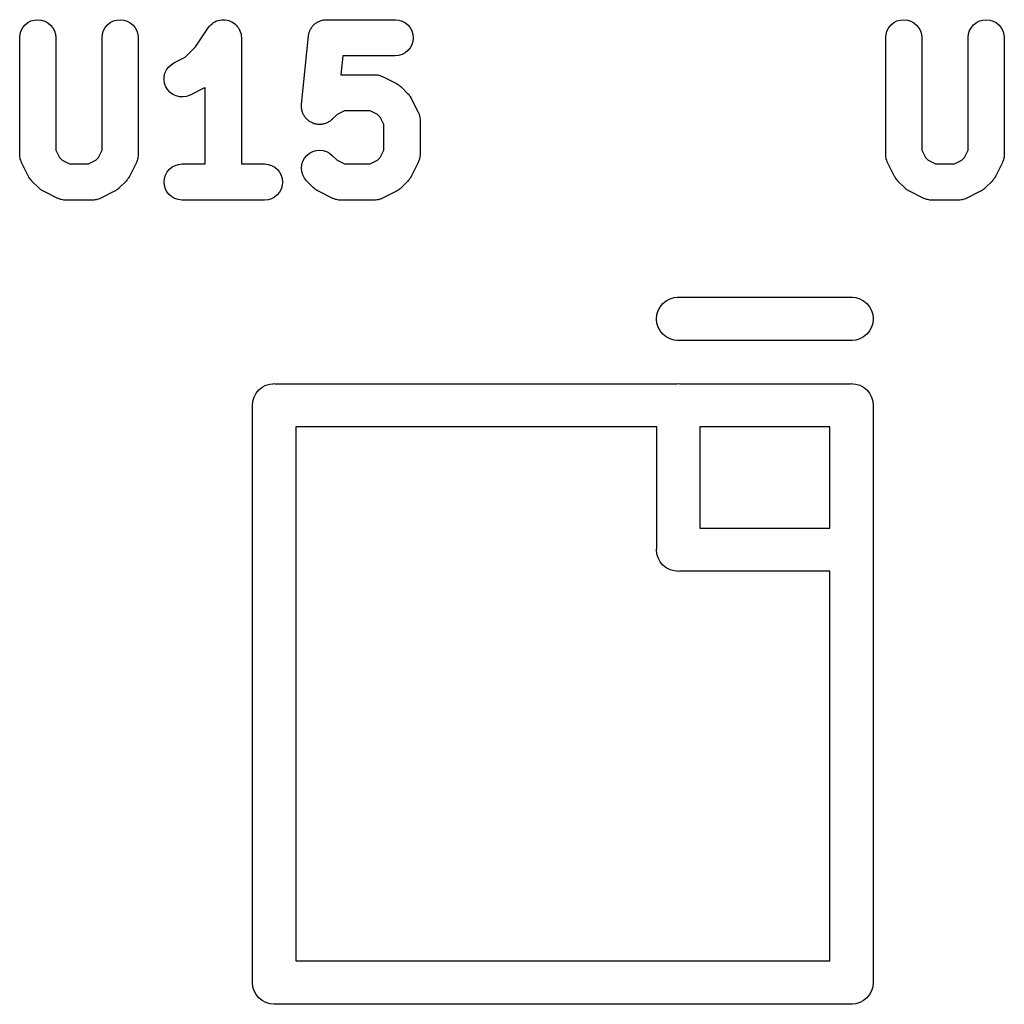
# Model space of a CAD drawing. Extents: x 57.3 to 93.1, y -79.3 to -45.8.
# Tile 22 of 33: x 74.6 to 78, y -63.6 to -60.2. Entities that reach past the tile are written whole.
import ezdxf

# ---------------------------------------------------------------- set-up
doc = ezdxf.new("R2010")
doc.units = 0
doc.header["$MEASUREMENT"] = 0
doc.layers.add('BLACK', color=7, linetype='CONTINUOUS')

msp = doc.modelspace()

# ---------------------------------------------------------------- linework, layer by layer
at = {"layer": 'BLACK', "linetype": 'CONTINUOUS'}
for p, q in [((74.6294, -60.1909), (74.6372, -60.1815)), ((74.6372, -60.1815), (74.6467, -60.1739)), ((74.6467, -60.1739), (74.6575, -60.1682)), ((74.6575, -60.1682), (74.6692, -60.1648)), ((74.6692, -60.1648), (74.6814, -60.1637)), ((74.6814, -60.1637), (74.6935, -60.165)), ((74.6935, -60.165), (74.7052, -60.1686)), ((74.7052, -60.1686), (74.7159, -60.1744)), ((74.7159, -60.1744), (74.7253, -60.1822)), ((74.7253, -60.1822), (74.733, -60.1916)), ((74.9151, -60.1909), (74.9229, -60.1815)), ((74.9229, -60.1815), (74.9324, -60.1739)), ((74.9324, -60.1739), (74.9433, -60.1682)), ((74.9433, -60.1682), (74.955, -60.1648)), ((74.955, -60.1648), (74.9671, -60.1637)), ((74.9671, -60.1637), (74.9792, -60.165)), ((74.9792, -60.165), (74.9909, -60.1686)), ((74.9909, -60.1686), (75.0016, -60.1744)), ((75.0016, -60.1744), (75.011, -60.1822)), ((75.011, -60.1822), (75.0187, -60.1916)), ((75.2762, -60.1862), (75.2801, -60.1815)), ((75.2801, -60.1815), (75.2847, -60.1778)), ((75.2801, -60.1815), (75.2801, -60.1815)), ((75.2801, -60.1815), (75.2801, -60.1815)), ((75.2847, -60.1778), (75.2896, -60.1739)), ((75.2896, -60.1739), (75.2897, -60.1738)), ((75.2896, -60.1739), (75.2896, -60.1739)), ((75.2897, -60.1738), (75.295, -60.1711)), ((75.295, -60.1711), (75.3004, -60.1682)), ((75.3004, -60.1682), (75.3004, -60.1682)), ((75.3004, -60.1682), (75.3005, -60.1682)), ((75.3005, -60.1682), (75.3066, -60.1664)), ((75.3066, -60.1664), (75.3121, -60.1648)), ((75.3121, -60.1648), (75.3121, -60.1648)), ((75.3121, -60.1648), (75.3122, -60.1648)), ((75.3122, -60.1648), (75.3187, -60.1642)), ((75.3187, -60.1642), (75.3242, -60.1637)), ((75.3242, -60.1637), (75.3243, -60.1637)), ((75.3243, -60.1637), (75.3243, -60.1637)), ((75.3243, -60.1637), (75.3308, -60.1644)), ((75.3308, -60.1644), (75.3364, -60.165)), ((75.3364, -60.165), (75.3364, -60.165)), ((75.3364, -60.165), (75.3365, -60.165)), ((75.3365, -60.165), (75.3425, -60.1668)), ((75.3425, -60.1668), (75.348, -60.1686)), ((75.348, -60.1686), (75.3481, -60.1686)), ((75.3481, -60.1686), (75.3481, -60.1686)), ((75.3481, -60.1686), (75.3532, -60.1714)), ((75.3532, -60.1714), (75.3588, -60.1744)), ((75.3588, -60.1744), (75.3588, -60.1744)), ((75.3588, -60.1744), (75.3588, -60.1744)), ((75.3588, -60.1744), (75.3632, -60.178)), ((75.3632, -60.178), (75.3682, -60.1822)), ((75.3682, -60.1822), (75.3682, -60.1822)), ((75.3682, -60.1822), (75.3682, -60.1822)), ((75.3682, -60.1822), (75.3719, -60.1868)), ((75.6351, -60.184), (75.6369, -60.1818)), ((75.6369, -60.1818), (75.6395, -60.1797)), ((75.6395, -60.1797), (75.6419, -60.1774)), ((75.6419, -60.1774), (75.6442, -60.1759)), ((75.6442, -60.1759), (75.6464, -60.1741)), ((75.6464, -60.1741), (75.6493, -60.1726)), ((75.6493, -60.1726), (75.6521, -60.1707)), ((75.6521, -60.1707), (75.6547, -60.1697)), ((75.6547, -60.1697), (75.6571, -60.1684)), ((75.6571, -60.1684), (75.6603, -60.1674)), ((75.6603, -60.1674), (75.6634, -60.1662)), ((75.6634, -60.1662), (75.6662, -60.1657)), ((75.6662, -60.1657), (75.6688, -60.1649)), ((75.6688, -60.1649), (75.6721, -60.1646)), ((75.6721, -60.1646), (75.6754, -60.1639)), ((75.6754, -60.1639), (75.6782, -60.164)), ((75.6782, -60.164), (75.681, -60.1637)), ((75.681, -60.1637), (75.919, -60.1637)), ((75.919, -60.1637), (75.9199, -60.1637)), ((75.9199, -60.1637), (75.932, -60.1651)), ((75.932, -60.1651), (75.9437, -60.1687)), ((75.9437, -60.1687), (75.9544, -60.1746)), ((75.9544, -60.1746), (75.9637, -60.1825)), ((77.6294, -60.1909), (77.6372, -60.1815)), ((77.6372, -60.1815), (77.6467, -60.1739)), ((77.6467, -60.1739), (77.6575, -60.1682)), ((77.6575, -60.1682), (77.6692, -60.1648)), ((77.6692, -60.1648), (77.6814, -60.1637)), ((77.6814, -60.1637), (77.6935, -60.165)), ((77.6935, -60.165), (77.7052, -60.1686)), ((77.7052, -60.1686), (77.7159, -60.1744)), ((77.7159, -60.1744), (77.7253, -60.1822)), ((77.7253, -60.1822), (77.733, -60.1916)), ((77.9151, -60.1909), (77.9229, -60.1815)), ((77.9229, -60.1815), (77.9324, -60.1739)), ((77.9324, -60.1739), (77.9433, -60.1682)), ((77.9433, -60.1682), (77.955, -60.1648)), ((77.955, -60.1648), (77.9671, -60.1637)), ((77.9671, -60.1637), (77.9792, -60.165)), ((77.9792, -60.165), (77.9909, -60.1686)), ((77.9909, -60.1686), (78.0016, -60.1744)), ((78.0016, -60.1744), (78.011, -60.1822)), ((78.011, -60.1822), (78.0187, -60.1916)), ((74.6185, -60.2253), (74.6198, -60.2132)), ((74.6198, -60.2132), (74.6235, -60.2016)), ((74.6235, -60.2016), (74.6294, -60.1909)), ((74.733, -60.1916), (74.7387, -60.2024)), ((74.7387, -60.2024), (74.7423, -60.2141)), ((74.7423, -60.2141), (74.7435, -60.2262)), ((74.9042, -60.2253), (74.9055, -60.2132)), ((74.9055, -60.2132), (74.9092, -60.2016)), ((74.9092, -60.2016), (74.9151, -60.1909)), ((75.0187, -60.1916), (75.0245, -60.2024)), ((75.0245, -60.2024), (75.028, -60.2141)), ((75.028, -60.2141), (75.0292, -60.2262)), ((75.2276, -60.2578), (75.2718, -60.1915)), ((75.2718, -60.1915), (75.2722, -60.1909)), ((75.2722, -60.1909), (75.2723, -60.1908)), ((75.2722, -60.1909), (75.2722, -60.1909)), ((75.2722, -60.1909), (75.2722, -60.1909)), ((75.2723, -60.1908), (75.2762, -60.1862)), ((75.3719, -60.1868), (75.3759, -60.1916)), ((75.3759, -60.1916), (75.3759, -60.1916)), ((75.3759, -60.1916), (75.3759, -60.1917)), ((75.3759, -60.1917), (75.3787, -60.197)), ((75.3787, -60.197), (75.3816, -60.2024)), ((75.3816, -60.2024), (75.3816, -60.2024)), ((75.3816, -60.2024), (75.3816, -60.2025)), ((75.3816, -60.2025), (75.3834, -60.2082)), ((75.3834, -60.2082), (75.3851, -60.2141)), ((75.3851, -60.2141), (75.3851, -60.2141)), ((75.3851, -60.2141), (75.3851, -60.2141)), ((75.3851, -60.2141), (75.3857, -60.2202)), ((75.6189, -60.2191), (75.6194, -60.2164)), ((75.6194, -60.2164), (75.6197, -60.2136)), ((75.6197, -60.2136), (75.6207, -60.2104)), ((75.6207, -60.2104), (75.6214, -60.2072)), ((75.6214, -60.2072), (75.6225, -60.2046)), ((75.6225, -60.2046), (75.6233, -60.202)), ((75.6233, -60.202), (75.6249, -60.199)), ((75.6249, -60.199), (75.6262, -60.196)), ((75.6262, -60.196), (75.6278, -60.1937)), ((75.6278, -60.1937), (75.6291, -60.1912)), ((75.6291, -60.1912), (75.6313, -60.1887)), ((75.6313, -60.1887), (75.6332, -60.1859)), ((75.6332, -60.1859), (75.6351, -60.184)), ((75.9637, -60.1825), (75.9713, -60.192)), ((75.9713, -60.192), (75.977, -60.2028)), ((75.977, -60.2028), (75.9804, -60.2145)), ((75.9804, -60.2145), (75.9815, -60.2266)), ((77.6185, -60.2253), (77.6198, -60.2132)), ((77.6198, -60.2132), (77.6235, -60.2016)), ((77.6235, -60.2016), (77.6294, -60.1909)), ((77.733, -60.1916), (77.7387, -60.2024)), ((77.7387, -60.2024), (77.7423, -60.2141)), ((77.7423, -60.2141), (77.7435, -60.2262)), ((77.9042, -60.2253), (77.9055, -60.2132)), ((77.9055, -60.2132), (77.9092, -60.2016)), ((77.9092, -60.2016), (77.9151, -60.1909)), ((78.0187, -60.1916), (78.0245, -60.2024)), ((78.0245, -60.2024), (78.028, -60.2141)), ((78.028, -60.2141), (78.0292, -60.2262)), ((74.6185, -60.2262), (74.6185, -60.2253)), ((74.6185, -60.631), (74.6185, -60.2262)), ((74.7435, -60.2262), (74.7435, -60.6162)), ((74.9042, -60.2262), (74.9042, -60.2253)), ((74.9042, -60.6162), (74.9042, -60.2262)), ((75.0292, -60.2262), (75.0292, -60.631)), ((75.3857, -60.2202), (75.3863, -60.2262)), ((75.3863, -60.2262), (75.3863, -60.6637)), ((75.595, -60.4581), (75.6188, -60.22)), ((75.6188, -60.22), (75.6189, -60.2191)), ((75.9767, -60.2504), (75.9709, -60.2611)), ((75.9803, -60.2388), (75.9767, -60.2504)), ((75.9815, -60.2266), (75.9803, -60.2388)), ((77.6185, -60.2262), (77.6185, -60.2253)), ((77.6185, -60.631), (77.6185, -60.2262)), ((77.7435, -60.2262), (77.7435, -60.6162)), ((77.9042, -60.2262), (77.9042, -60.2253)), ((77.9042, -60.6162), (77.9042, -60.2262)), ((78.0292, -60.2262), (78.0292, -60.631)), ((75.1915, -60.2939), (75.2276, -60.2578)), ((75.9429, -60.284), (75.9312, -60.2875)), ((75.9536, -60.2782), (75.9429, -60.284)), ((75.9631, -60.2705), (75.9536, -60.2782)), ((75.9709, -60.2611), (75.9631, -60.2705)), ((75.1427, -60.3196), (75.153, -60.3131)), ((75.153, -60.3131), (75.1915, -60.2939)), ((75.7375, -60.2887), (75.731, -60.3542)), ((75.919, -60.2887), (75.7375, -60.2887)), ((75.9312, -60.2875), (75.919, -60.2887)), ((75.119, -60.361), (75.1217, -60.3491)), ((75.1217, -60.3491), (75.1267, -60.338)), ((75.1267, -60.338), (75.1338, -60.328)), ((75.1338, -60.328), (75.1427, -60.3196)), ((75.1186, -60.3731), (75.119, -60.361)), ((75.1206, -60.3852), (75.1186, -60.3731)), ((75.1249, -60.3966), (75.1206, -60.3852)), ((75.731, -60.3542), (75.8476, -60.3542)), ((75.8476, -60.3542), (75.8485, -60.3542)), ((75.8485, -60.3542), (75.8503, -60.3544)), ((75.8503, -60.3544), (75.8522, -60.3543)), ((75.8522, -60.3543), (75.8564, -60.3551)), ((75.8564, -60.3551), (75.8606, -60.3555)), ((75.8606, -60.3555), (75.8624, -60.3561)), ((75.8624, -60.3561), (75.8642, -60.3564)), ((75.8642, -60.3564), (75.8682, -60.3579)), ((75.8682, -60.3579), (75.8722, -60.3592)), ((75.8722, -60.3592), (75.8739, -60.3601)), ((75.8739, -60.3601), (75.8756, -60.3608)), ((75.8756, -60.3608), (75.9232, -60.3846)), ((75.9232, -60.3846), (75.924, -60.385)), ((75.924, -60.385), (75.9269, -60.3869)), ((75.9269, -60.3869), (75.93, -60.3885)), ((75.1313, -60.407), (75.1249, -60.3966)), ((75.1396, -60.4159), (75.1313, -60.407)), ((75.1495, -60.423), (75.1396, -60.4159)), ((75.2565, -60.4011), (75.2089, -60.4249)), ((75.2595, -60.3993), (75.2565, -60.4011)), ((75.2613, -60.3983), (75.2595, -60.3993)), ((75.2613, -60.6637), (75.2613, -60.3983)), ((75.93, -60.3885), (75.932, -60.3902)), ((75.932, -60.3902), (75.9342, -60.3916)), ((75.9342, -60.3916), (75.9367, -60.3941)), ((75.9367, -60.3941), (75.9394, -60.3963)), ((75.9394, -60.3963), (75.9632, -60.4201)), ((75.9632, -60.4201), (75.9639, -60.4207)), ((75.9639, -60.4207), (75.966, -60.4235)), ((75.1606, -60.4281), (75.1495, -60.423)), ((75.1724, -60.431), (75.1606, -60.4281)), ((75.1846, -60.4314), (75.1724, -60.431)), ((75.1967, -60.4295), (75.1846, -60.4314)), ((75.2081, -60.4253), (75.1967, -60.4295)), ((75.2089, -60.4249), (75.2081, -60.4253)), ((75.966, -60.4235), (75.9685, -60.426)), ((75.9685, -60.426), (75.9698, -60.4282)), ((75.9698, -60.4282), (75.9715, -60.4302)), ((75.9715, -60.4302), (75.9731, -60.4334)), ((75.9731, -60.4334), (75.9749, -60.4363)), ((75.9749, -60.4363), (75.9988, -60.484)), ((75.5946, -60.4641), (75.5949, -60.4611)), ((75.5949, -60.4672), (75.5946, -60.4641)), ((75.5949, -60.4611), (75.595, -60.4581)), ((75.5949, -60.4703), (75.5949, -60.4672)), ((75.5955, -60.4732), (75.5949, -60.4703)), ((75.5958, -60.4762), (75.5955, -60.4732)), ((75.5967, -60.4792), (75.5958, -60.4762)), ((75.5973, -60.4822), (75.5967, -60.4792)), ((75.5984, -60.485), (75.5973, -60.4822)), ((75.5993, -60.4879), (75.5984, -60.485)), ((75.6007, -60.4906), (75.5993, -60.4879)), ((75.7433, -60.4792), (75.718, -60.4918)), ((75.8329, -60.4792), (75.7433, -60.4792)), ((75.8582, -60.4918), (75.8329, -60.4792)), ((75.9988, -60.484), (75.9991, -60.4847)), ((75.9991, -60.4847), (75.9998, -60.4865)), ((75.9998, -60.4865), (76.0006, -60.4881)), ((76.0006, -60.4881), (76.0019, -60.4922)), ((75.6019, -60.4935), (75.6007, -60.4906)), ((75.6036, -60.496), (75.6019, -60.4935)), ((75.605, -60.4987), (75.6036, -60.496)), ((75.6069, -60.5011), (75.605, -60.4987)), ((75.6086, -60.5037), (75.6069, -60.5011)), ((75.6108, -60.5058), (75.6086, -60.5037)), ((75.6126, -60.5082), (75.6108, -60.5058)), ((75.615, -60.5102), (75.6126, -60.5082)), ((75.6172, -60.5124), (75.615, -60.5102)), ((75.6197, -60.514), (75.6172, -60.5124)), ((75.622, -60.516), (75.6197, -60.514)), ((75.6247, -60.5175), (75.622, -60.516)), ((75.6273, -60.5192), (75.6247, -60.5175)), ((75.6301, -60.5204), (75.6273, -60.5192)), ((75.6327, -60.5218), (75.6301, -60.5204)), ((75.6357, -60.5227), (75.6327, -60.5218)), ((75.6385, -60.524), (75.6357, -60.5227)), ((75.6775, -60.5232), (75.6747, -60.5243)), ((75.6804, -60.5223), (75.6775, -60.5232)), ((75.6831, -60.5209), (75.6804, -60.5223)), ((75.686, -60.5197), (75.6831, -60.5209)), ((75.6885, -60.5181), (75.686, -60.5197)), ((75.6912, -60.5167), (75.6885, -60.5181)), ((75.6936, -60.5148), (75.6912, -60.5167)), ((75.6962, -60.5131), (75.6936, -60.5148)), ((75.6984, -60.511), (75.6962, -60.5131)), ((75.7007, -60.5091), (75.6984, -60.511)), ((75.7013, -60.5085), (75.7007, -60.5091)), ((75.718, -60.4918), (75.7013, -60.5085)), ((75.8677, -60.5013), (75.8582, -60.4918)), ((75.8804, -60.5267), (75.8677, -60.5013)), ((76.0019, -60.4922), (76.0033, -60.4962)), ((76.0033, -60.4962), (76.0036, -60.498)), ((76.0036, -60.498), (76.0042, -60.4998)), ((76.0042, -60.4998), (76.0046, -60.504)), ((76.0046, -60.504), (76.0052, -60.5082)), ((76.0052, -60.5082), (76.0052, -60.5101)), ((76.0052, -60.5101), (76.0054, -60.5119)), ((76.0054, -60.5119), (76.0054, -60.631)), ((75.6415, -60.5246), (75.6385, -60.524)), ((75.6444, -60.5255), (75.6415, -60.5246)), ((75.6475, -60.5258), (75.6444, -60.5255)), ((75.6505, -60.5264), (75.6475, -60.5258)), ((75.6535, -60.5265), (75.6505, -60.5264)), ((75.6565, -60.5268), (75.6535, -60.5265)), ((75.6596, -60.5265), (75.6565, -60.5268)), ((75.6627, -60.5265), (75.6596, -60.5265)), ((75.6656, -60.526), (75.6627, -60.5265)), ((75.6686, -60.5257), (75.6656, -60.526)), ((75.6716, -60.5249), (75.6686, -60.5257)), ((75.6747, -60.5243), (75.6716, -60.5249)), ((75.8804, -60.6162), (75.8804, -60.5267)), ((74.7435, -60.6162), (74.7561, -60.6415)), ((74.8915, -60.6415), (74.9042, -60.6162)), ((75.6227, -60.6264), (75.6335, -60.6207)), ((75.6335, -60.6207), (75.6452, -60.6172)), ((75.6452, -60.6172), (75.6574, -60.6161)), ((75.6574, -60.6161), (75.6695, -60.6173)), ((75.6695, -60.6173), (75.6812, -60.6209)), ((75.6812, -60.6209), (75.6919, -60.6266)), ((75.8677, -60.6415), (75.8804, -60.6162)), ((77.7435, -60.6162), (77.7561, -60.6415)), ((77.8915, -60.6415), (77.9042, -60.6162)), ((74.6186, -60.6328), (74.6185, -60.631)), ((74.6186, -60.6346), (74.6186, -60.6328)), ((74.6192, -60.6388), (74.6186, -60.6346)), ((74.6196, -60.6431), (74.6192, -60.6388)), ((74.6202, -60.6449), (74.6196, -60.6431)), ((74.6205, -60.6467), (74.6202, -60.6449)), ((74.6219, -60.6507), (74.6205, -60.6467)), ((74.6232, -60.6548), (74.6219, -60.6507)), ((74.624, -60.6564), (74.6232, -60.6548)), ((74.6247, -60.6581), (74.624, -60.6564)), ((74.6251, -60.6589), (74.6247, -60.6581)), ((74.6489, -60.7065), (74.6251, -60.6589)), ((74.7561, -60.6415), (74.7656, -60.651)), ((74.7656, -60.651), (74.7909, -60.6637)), ((74.8567, -60.6637), (74.882, -60.651)), ((74.882, -60.651), (74.8915, -60.6415)), ((75.0226, -60.6589), (74.9988, -60.7065)), ((75.0232, -60.6572), (75.0226, -60.6589)), ((75.0241, -60.6556), (75.0232, -60.6572)), ((75.0254, -60.6515), (75.0241, -60.6556)), ((75.0269, -60.6475), (75.0254, -60.6515)), ((75.0272, -60.6457), (75.0269, -60.6475)), ((75.0278, -60.6439), (75.0272, -60.6457)), ((75.0283, -60.6397), (75.0278, -60.6439)), ((75.029, -60.6355), (75.0283, -60.6397)), ((75.0292, -60.6318), (75.029, -60.6337)), ((75.029, -60.6337), (75.029, -60.6355)), ((75.0292, -60.631), (75.0292, -60.6318)), ((75.596, -60.6658), (75.5996, -60.6542)), ((75.5996, -60.6542), (75.6054, -60.6434)), ((75.6054, -60.6434), (75.6133, -60.6341)), ((75.6133, -60.6341), (75.6227, -60.6264)), ((75.6919, -60.6266), (75.7013, -60.6344)), ((75.7013, -60.6344), (75.718, -60.651)), ((75.718, -60.651), (75.7433, -60.6637)), ((75.8329, -60.6637), (75.8582, -60.651)), ((75.8582, -60.651), (75.8677, -60.6415)), ((75.9988, -60.6589), (75.9749, -60.7065)), ((75.9994, -60.6572), (75.9988, -60.6589)), ((76.0003, -60.6556), (75.9994, -60.6572)), ((76.0016, -60.6515), (76.0003, -60.6556)), ((76.0031, -60.6475), (76.0016, -60.6515)), ((76.0034, -60.6457), (76.0031, -60.6475)), ((76.004, -60.6439), (76.0034, -60.6457)), ((76.0045, -60.6397), (76.004, -60.6439)), ((76.0052, -60.6355), (76.0045, -60.6397)), ((76.0054, -60.6318), (76.0051, -60.6337)), ((76.0051, -60.6337), (76.0052, -60.6355)), ((76.0054, -60.631), (76.0054, -60.6318)), ((77.6186, -60.6328), (77.6185, -60.631)), ((77.6186, -60.6346), (77.6186, -60.6328)), ((77.6192, -60.6388), (77.6186, -60.6346)), ((77.6196, -60.6431), (77.6192, -60.6388)), ((77.6202, -60.6449), (77.6196, -60.6431)), ((77.6205, -60.6467), (77.6202, -60.6449)), ((77.6219, -60.6507), (77.6205, -60.6467)), ((77.6232, -60.6548), (77.6219, -60.6507)), ((77.624, -60.6564), (77.6232, -60.6548)), ((77.6247, -60.6581), (77.624, -60.6564)), ((77.6251, -60.6589), (77.6247, -60.6581)), ((77.6489, -60.7065), (77.6251, -60.6589)), ((77.7561, -60.6415), (77.7656, -60.651)), ((77.7656, -60.651), (77.7909, -60.6637)), ((77.8567, -60.6637), (77.882, -60.651)), ((77.882, -60.651), (77.8915, -60.6415)), ((78.0226, -60.6589), (77.9988, -60.7065)), ((78.0232, -60.6572), (78.0226, -60.6589)), ((78.0241, -60.6556), (78.0232, -60.6572)), ((78.0254, -60.6515), (78.0241, -60.6556)), ((78.0269, -60.6475), (78.0254, -60.6515)), ((78.0272, -60.6457), (78.0269, -60.6475)), ((78.0278, -60.6439), (78.0272, -60.6457)), ((78.0283, -60.6397), (78.0278, -60.6439)), ((78.029, -60.6355), (78.0283, -60.6397)), ((78.0292, -60.6318), (78.029, -60.6337)), ((78.029, -60.6337), (78.029, -60.6355)), ((78.0292, -60.631), (78.0292, -60.6318)), ((74.7909, -60.6637), (74.8567, -60.6637)), ((75.1233, -60.702), (75.1291, -60.6912)), ((75.1291, -60.6912), (75.1369, -60.6818)), ((75.1369, -60.6818), (75.1464, -60.6741)), ((75.1464, -60.6741), (75.1571, -60.6684)), ((75.1571, -60.6684), (75.1688, -60.6649)), ((75.1688, -60.6649), (75.181, -60.6637)), ((75.181, -60.6637), (75.2613, -60.6637)), ((75.3863, -60.6637), (75.4667, -60.6637)), ((75.4667, -60.6637), (75.4675, -60.6637)), ((75.4675, -60.6637), (75.4797, -60.6651)), ((75.4797, -60.6651), (75.4913, -60.6687)), ((75.4913, -60.6687), (75.502, -60.6746)), ((75.502, -60.6746), (75.5113, -60.6825)), ((75.5113, -60.6825), (75.519, -60.692)), ((75.519, -60.692), (75.5246, -60.7028)), ((75.5946, -60.6779), (75.596, -60.6658)), ((75.5957, -60.6901), (75.5946, -60.6779)), ((75.5991, -60.7018), (75.5957, -60.6901)), ((75.7433, -60.6637), (75.8329, -60.6637)), ((77.7909, -60.6637), (77.8567, -60.6637)), ((74.6507, -60.7095), (74.6489, -60.7065)), ((74.6523, -60.7126), (74.6507, -60.7095)), ((74.654, -60.7146), (74.6523, -60.7126)), ((74.6554, -60.7168), (74.654, -60.7146)), ((74.6578, -60.7194), (74.6554, -60.7168)), ((74.66, -60.7221), (74.6578, -60.7194)), ((74.6606, -60.7228), (74.66, -60.7221)), ((74.6844, -60.7466), (74.6606, -60.7228)), ((74.987, -60.7228), (74.9632, -60.7466)), ((74.9893, -60.7201), (74.987, -60.7228)), ((74.9917, -60.7175), (74.9893, -60.7201)), ((74.9931, -60.7153), (74.9917, -60.7175)), ((74.9948, -60.7133), (74.9931, -60.7153)), ((74.9965, -60.7102), (74.9948, -60.7133)), ((74.9984, -60.7073), (74.9965, -60.7102)), ((74.9988, -60.7065), (74.9984, -60.7073)), ((75.1185, -60.7258), (75.1197, -60.7136)), ((75.1196, -60.7379), (75.1185, -60.7258)), ((75.1197, -60.7136), (75.1233, -60.702)), ((75.5246, -60.7028), (75.5281, -60.7145)), ((75.5292, -60.7266), (75.5279, -60.7388)), ((75.5281, -60.7145), (75.5292, -60.7266)), ((75.6047, -60.7126), (75.5991, -60.7018)), ((75.6123, -60.7221), (75.6047, -60.7126)), ((75.6129, -60.7228), (75.6123, -60.7221)), ((75.6368, -60.7466), (75.6129, -60.7228)), ((75.9632, -60.7228), (75.9394, -60.7466)), ((75.9655, -60.7201), (75.9632, -60.7228)), ((75.9679, -60.7175), (75.9655, -60.7201)), ((75.9693, -60.7154), (75.9679, -60.7175)), ((75.971, -60.7133), (75.9693, -60.7154)), ((75.9726, -60.7102), (75.971, -60.7133)), ((75.9746, -60.7073), (75.9726, -60.7102)), ((75.9749, -60.7065), (75.9746, -60.7073)), ((77.6507, -60.7095), (77.6489, -60.7065)), ((77.6523, -60.7126), (77.6507, -60.7095)), ((77.654, -60.7146), (77.6523, -60.7126)), ((77.6554, -60.7168), (77.654, -60.7146)), ((77.6578, -60.7194), (77.6554, -60.7168)), ((77.66, -60.7221), (77.6578, -60.7194)), ((77.6606, -60.7228), (77.66, -60.7221)), ((77.6844, -60.7466), (77.6606, -60.7228)), ((77.987, -60.7228), (77.9632, -60.7466)), ((77.9893, -60.7201), (77.987, -60.7228)), ((77.9917, -60.7175), (77.9893, -60.7201)), ((77.9931, -60.7153), (77.9917, -60.7175)), ((77.9948, -60.7133), (77.9931, -60.7153)), ((77.9965, -60.7102), (77.9948, -60.7133)), ((77.9984, -60.7073), (77.9965, -60.7102)), ((77.9988, -60.7065), (77.9984, -60.7073)), ((74.6871, -60.7488), (74.6844, -60.7466)), ((74.6896, -60.7512), (74.6871, -60.7488)), ((74.6918, -60.7527), (74.6896, -60.7512)), ((74.6938, -60.7543), (74.6918, -60.7527)), ((74.6969, -60.756), (74.6938, -60.7543)), ((74.6998, -60.7579), (74.6969, -60.756)), ((74.7006, -60.7583), (74.6998, -60.7579)), ((74.7482, -60.7821), (74.7006, -60.7583)), ((74.947, -60.7583), (74.8994, -60.7821)), ((74.95, -60.7564), (74.947, -60.7583)), ((74.9531, -60.7548), (74.95, -60.7564)), ((74.9551, -60.7532), (74.9531, -60.7548)), ((74.9573, -60.7518), (74.9551, -60.7532)), ((74.9599, -60.7494), (74.9573, -60.7518)), ((74.9626, -60.7472), (74.9599, -60.7494)), ((74.9632, -60.7466), (74.9626, -60.7472)), ((75.123, -60.7496), (75.1196, -60.7379)), ((75.1287, -60.7604), (75.123, -60.7496)), ((75.1363, -60.7699), (75.1287, -60.7604)), ((75.5185, -60.7611), (75.5107, -60.7705)), ((75.5243, -60.7504), (75.5185, -60.7611)), ((75.5279, -60.7388), (75.5243, -60.7504)), ((75.6395, -60.7488), (75.6368, -60.7466)), ((75.642, -60.7512), (75.6395, -60.7488)), ((75.6442, -60.7527), (75.642, -60.7512)), ((75.6462, -60.7543), (75.6442, -60.7527)), ((75.6493, -60.756), (75.6462, -60.7543)), ((75.6522, -60.7579), (75.6493, -60.756)), ((75.653, -60.7583), (75.6522, -60.7579)), ((75.7006, -60.7821), (75.653, -60.7583)), ((75.9232, -60.7583), (75.8756, -60.7821)), ((75.9262, -60.7564), (75.9232, -60.7583)), ((75.9293, -60.7548), (75.9262, -60.7564)), ((75.9313, -60.7532), (75.9293, -60.7548)), ((75.9335, -60.7518), (75.9313, -60.7532)), ((75.9361, -60.7494), (75.9335, -60.7518)), ((75.9388, -60.7472), (75.9361, -60.7494)), ((75.9394, -60.7466), (75.9388, -60.7472)), ((77.6871, -60.7488), (77.6844, -60.7466)), ((77.6896, -60.7512), (77.6871, -60.7488)), ((77.6918, -60.7527), (77.6896, -60.7512)), ((77.6938, -60.7543), (77.6918, -60.7527)), ((77.6969, -60.756), (77.6938, -60.7543)), ((77.6998, -60.7579), (77.6969, -60.756)), ((77.7006, -60.7583), (77.6998, -60.7579)), ((77.7482, -60.7821), (77.7006, -60.7583)), ((77.947, -60.7583), (77.8994, -60.7821)), ((77.95, -60.7564), (77.947, -60.7583)), ((77.9531, -60.7548), (77.95, -60.7564)), ((77.9551, -60.7532), (77.9531, -60.7548)), ((77.9573, -60.7518), (77.9551, -60.7532)), ((77.9599, -60.7494), (77.9573, -60.7518)), ((77.9626, -60.7472), (77.9599, -60.7494)), ((77.9632, -60.7466), (77.9626, -60.7472)), ((74.75, -60.7828), (74.7482, -60.7821)), ((74.7516, -60.7836), (74.75, -60.7828)), ((74.7556, -60.7849), (74.7516, -60.7836)), ((74.7596, -60.7865), (74.7556, -60.7849)), ((74.7614, -60.7868), (74.7596, -60.7865)), ((74.7632, -60.7873), (74.7614, -60.7868)), ((74.7674, -60.7878), (74.7632, -60.7873)), ((74.7716, -60.7885), (74.7674, -60.7878)), ((74.7735, -60.7885), (74.7716, -60.7885)), ((74.7753, -60.7887), (74.7735, -60.7885)), ((74.7762, -60.7887), (74.7753, -60.7887)), ((74.8714, -60.7887), (74.7762, -60.7887)), ((74.8733, -60.7885), (74.8714, -60.7887)), ((74.8751, -60.7886), (74.8733, -60.7885)), ((74.8793, -60.7879), (74.8751, -60.7886)), ((74.8836, -60.7875), (74.8793, -60.7879)), ((74.8853, -60.787), (74.8836, -60.7875)), ((74.8871, -60.7867), (74.8853, -60.787)), ((74.8912, -60.7852), (74.8871, -60.7867)), ((74.8952, -60.784), (74.8912, -60.7852)), ((74.8969, -60.7831), (74.8952, -60.784)), ((74.8986, -60.7825), (74.8969, -60.7831)), ((74.8994, -60.7821), (74.8986, -60.7825)), ((75.1456, -60.7778), (75.1363, -60.7699)), ((75.1563, -60.7836), (75.1456, -60.7778)), ((75.168, -60.7873), (75.1563, -60.7836)), ((75.1801, -60.7887), (75.168, -60.7873)), ((75.181, -60.7887), (75.1801, -60.7887)), ((75.4667, -60.7887), (75.181, -60.7887)), ((75.4788, -60.7875), (75.4667, -60.7887)), ((75.4905, -60.784), (75.4788, -60.7875)), ((75.5013, -60.7782), (75.4905, -60.784)), ((75.5107, -60.7705), (75.5013, -60.7782)), ((75.7023, -60.7828), (75.7006, -60.7821)), ((75.7039, -60.7836), (75.7023, -60.7828)), ((75.708, -60.7849), (75.7039, -60.7836)), ((75.712, -60.7865), (75.708, -60.7849)), ((75.7138, -60.7868), (75.712, -60.7865)), ((75.7156, -60.7873), (75.7138, -60.7868)), ((75.7198, -60.7878), (75.7156, -60.7873)), ((75.724, -60.7885), (75.7198, -60.7878)), ((75.7259, -60.7885), (75.724, -60.7885)), ((75.7277, -60.7887), (75.7259, -60.7885)), ((75.7286, -60.7887), (75.7277, -60.7887)), ((75.8476, -60.7887), (75.7286, -60.7887)), ((75.8495, -60.7885), (75.8476, -60.7887)), ((75.8513, -60.7886), (75.8495, -60.7885)), ((75.8555, -60.7879), (75.8513, -60.7886)), ((75.8598, -60.7875), (75.8555, -60.7879)), ((75.8615, -60.787), (75.8598, -60.7875)), ((75.8633, -60.7867), (75.8615, -60.787)), ((75.8673, -60.7852), (75.8633, -60.7867)), ((75.8714, -60.784), (75.8673, -60.7852)), ((75.8731, -60.7831), (75.8714, -60.784)), ((75.8748, -60.7825), (75.8731, -60.7831)), ((75.8756, -60.7821), (75.8748, -60.7825)), ((77.75, -60.7828), (77.7482, -60.7821)), ((77.7516, -60.7836), (77.75, -60.7828)), ((77.7556, -60.7849), (77.7516, -60.7836)), ((77.7596, -60.7865), (77.7556, -60.7849)), ((77.7614, -60.7868), (77.7596, -60.7865)), ((77.7632, -60.7873), (77.7614, -60.7868)), ((77.7674, -60.7878), (77.7632, -60.7873)), ((77.7716, -60.7885), (77.7674, -60.7878)), ((77.7735, -60.7885), (77.7716, -60.7885)), ((77.7753, -60.7887), (77.7735, -60.7885)), ((77.7762, -60.7887), (77.7753, -60.7887)), ((77.8714, -60.7887), (77.7762, -60.7887)), ((77.8733, -60.7885), (77.8714, -60.7887)), ((77.8751, -60.7886), (77.8733, -60.7885)), ((77.8793, -60.7879), (77.8751, -60.7886)), ((77.8836, -60.7875), (77.8793, -60.7879)), ((77.8853, -60.787), (77.8836, -60.7875)), ((77.8871, -60.7867), (77.8853, -60.787)), ((77.8912, -60.7852), (77.8871, -60.7867)), ((77.8952, -60.784), (77.8912, -60.7852)), ((77.8969, -60.7831), (77.8952, -60.784)), ((77.8986, -60.7825), (77.8969, -60.7831)), ((77.8994, -60.7821), (77.8986, -60.7825)), ((76.8467, -61.1467), (76.8581, -61.1373)), ((76.8581, -61.1373), (76.8712, -61.1304)), ((76.8712, -61.1304), (76.8853, -61.1261)), ((76.8853, -61.1261), (76.8963, -61.125)), ((76.8963, -61.125), (77.5037, -61.125)), ((77.5037, -61.125), (77.5147, -61.1261)), ((77.5147, -61.1261), (77.5288, -61.1304)), ((77.5288, -61.1304), (77.5419, -61.1373)), ((77.5419, -61.1373), (77.5533, -61.1467)), ((76.8261, -61.1853), (76.8304, -61.1712)), ((76.8304, -61.1712), (76.8373, -61.1581)), ((76.8373, -61.1581), (76.8467, -61.1467)), ((77.5533, -61.1467), (77.5627, -61.1581)), ((77.5627, -61.1581), (77.5696, -61.1712)), ((77.5696, -61.1712), (77.5739, -61.1853)), ((76.8246, -61.2), (76.8261, -61.1853)), ((76.8261, -61.2147), (76.8246, -61.2)), ((77.5739, -61.1853), (77.5754, -61.2)), ((77.5754, -61.2), (77.5739, -61.2147)), ((76.8304, -61.2288), (76.8261, -61.2147)), ((76.8373, -61.2419), (76.8304, -61.2288)), ((77.5696, -61.2288), (77.5627, -61.2419)), ((77.5739, -61.2147), (77.5696, -61.2288)), ((76.8467, -61.2533), (76.8373, -61.2419)), ((76.8581, -61.2627), (76.8467, -61.2533)), ((76.8712, -61.2696), (76.8581, -61.2627)), ((76.8853, -61.2739), (76.8712, -61.2696)), ((76.8963, -61.275), (76.8853, -61.2739)), ((77.5147, -61.2739), (77.5037, -61.275)), ((77.5288, -61.2696), (77.5147, -61.2739)), ((77.5419, -61.2627), (77.5288, -61.2696)), ((77.5533, -61.2533), (77.5419, -61.2627)), ((77.5627, -61.2419), (77.5533, -61.2533)), ((77.5037, -61.275), (76.8963, -61.275)), ((75.4467, -61.4467), (75.4581, -61.4373)), ((75.4581, -61.4373), (75.4712, -61.4304)), ((75.4712, -61.4304), (75.4853, -61.4261)), ((75.4853, -61.4261), (75.4963, -61.425)), ((75.4963, -61.425), (75.5, -61.4246)), ((75.5, -61.4246), (75.5037, -61.425)), ((75.5037, -61.425), (76.8963, -61.425)), ((76.8963, -61.425), (76.9, -61.4246)), ((76.9, -61.4246), (76.9037, -61.425)), ((76.9037, -61.425), (77.4963, -61.425)), ((77.4963, -61.425), (77.5, -61.4246)), ((77.5, -61.4246), (77.5037, -61.425)), ((77.5037, -61.425), (77.5147, -61.4261)), ((77.5147, -61.4261), (77.5288, -61.4304)), ((77.5288, -61.4304), (77.5419, -61.4373)), ((77.5419, -61.4373), (77.5533, -61.4467)), ((75.4261, -61.4853), (75.4304, -61.4712)), ((75.4304, -61.4712), (75.4373, -61.4581)), ((75.4373, -61.4581), (75.4467, -61.4467)), ((77.5533, -61.4467), (77.5627, -61.4581)), ((77.5627, -61.4581), (77.5696, -61.4712)), ((77.5696, -61.4712), (77.5739, -61.4853)), ((75.4246, -61.5), (75.4261, -61.4853)), ((75.425, -61.5037), (75.4246, -61.5)), ((75.425, -63.4963), (75.425, -61.5037)), ((77.5739, -61.4853), (77.5754, -61.5)), ((77.5754, -61.5), (77.575, -61.5037)), ((77.575, -61.5037), (77.575, -61.9963)), ((76.825, -61.575), (75.575, -61.575)), ((75.575, -61.575), (75.575, -63.425)), ((76.825, -61.9963), (76.825, -61.575)), ((76.975, -61.575), (76.975, -61.925)), ((77.425, -61.575), (76.975, -61.575)), ((77.425, -61.925), (77.425, -61.575)), ((76.975, -61.925), (77.425, -61.925)), ((76.8246, -62), (76.825, -61.9963)), ((76.8261, -62.0147), (76.8246, -62)), ((76.8304, -62.0288), (76.8261, -62.0147)), ((77.575, -61.9963), (77.5754, -62)), ((77.5754, -62), (77.575, -62.0037)), ((77.575, -62.0037), (77.575, -63.4963)), ((76.8373, -62.0419), (76.8304, -62.0288)), ((76.8467, -62.0533), (76.8373, -62.0419)), ((76.8581, -62.0627), (76.8467, -62.0533)), ((76.8712, -62.0696), (76.8581, -62.0627)), ((76.8853, -62.0739), (76.8712, -62.0696)), ((76.8963, -62.075), (76.8853, -62.0739)), ((76.9, -62.0754), (76.8963, -62.075)), ((76.9037, -62.075), (76.9, -62.0754)), ((77.425, -62.075), (76.9037, -62.075)), ((77.425, -63.425), (77.425, -62.075)), ((75.575, -63.425), (77.425, -63.425)), ((75.4246, -63.5), (75.425, -63.4963)), ((75.4261, -63.5147), (75.4246, -63.5)), ((75.4304, -63.5288), (75.4261, -63.5147)), ((77.5739, -63.5147), (77.5696, -63.5288)), ((77.5754, -63.5), (77.5739, -63.5147)), ((77.575, -63.4963), (77.5754, -63.5)), ((75.4373, -63.5419), (75.4304, -63.5288)), ((75.4467, -63.5533), (75.4373, -63.5419)), ((75.4581, -63.5627), (75.4467, -63.5533)), ((77.5533, -63.5533), (77.5419, -63.5627)), ((77.5627, -63.5419), (77.5533, -63.5533)), ((77.5696, -63.5288), (77.5627, -63.5419)), ((75.4712, -63.5696), (75.4581, -63.5627)), ((75.4853, -63.5739), (75.4712, -63.5696)), ((75.5, -63.5754), (75.4853, -63.5739)), ((75.5037, -63.575), (75.5, -63.5754)), ((77.4963, -63.575), (75.5037, -63.575)), ((77.5, -63.5754), (77.4963, -63.575)), ((77.5037, -63.575), (77.5, -63.5754)), ((77.5147, -63.5739), (77.5037, -63.575)), ((77.5288, -63.5696), (77.5147, -63.5739)), ((77.5419, -63.5627), (77.5288, -63.5696))]:
    msp.add_line(p, q, dxfattribs=at)

doc.saveas('drawing.dxf')
